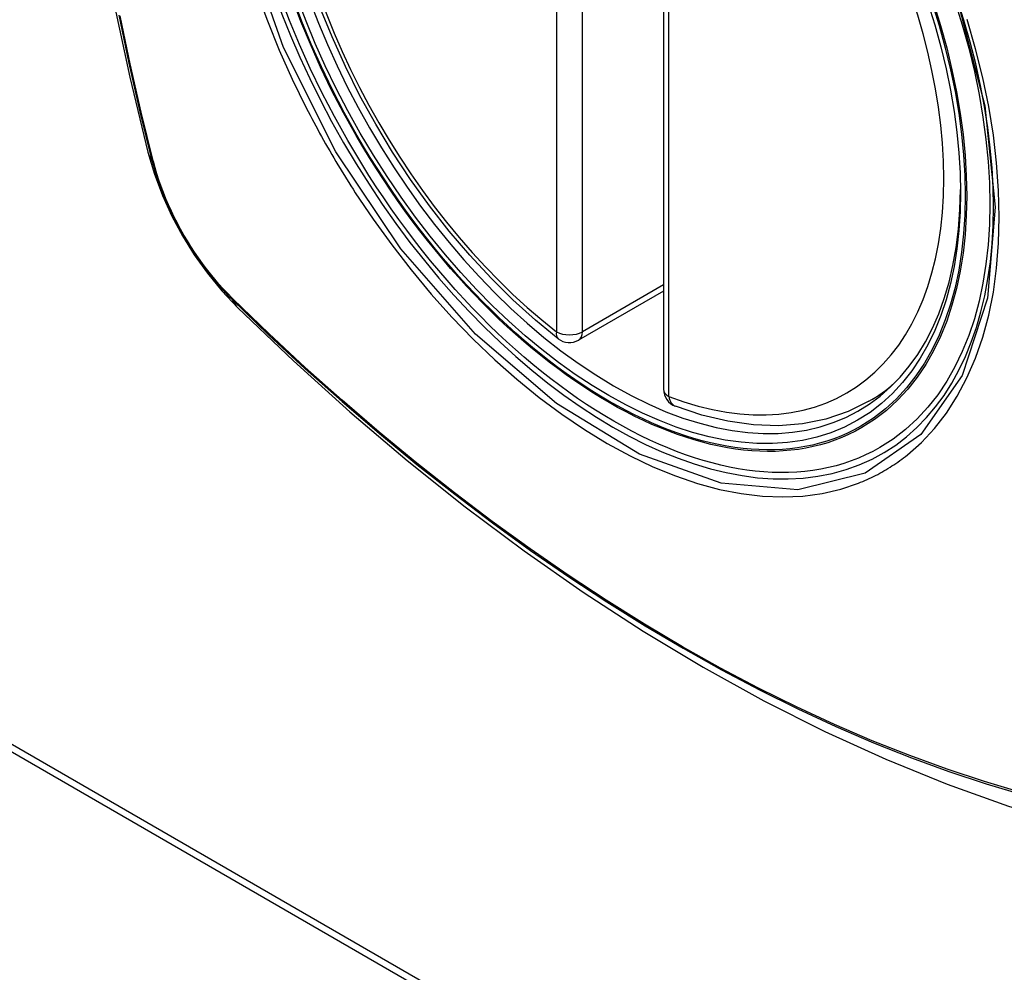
# Model space of a CAD drawing. Header units: inches. Extents: x 481 to 566.6, y 187.4 to 263.9.
# Tile 53 of 132: x 515.543 to 516.177, y 235.348 to 235.961. Entities that reach past the tile are written whole.
import ezdxf

# ---------------------------------------------------------------- set-up
doc = ezdxf.new("R2010")
doc.units = ezdxf.units.IN
doc.header["$MEASUREMENT"] = 0
doc.layers.add('Visible Edges(ANSI)', color=7, linetype='Continuous', lineweight=25)
doc.layers.add('Visible Tangent Edges(ANSI)', color=7, linetype='Continuous', lineweight=25)

msp = doc.modelspace()

# ---------------------------------------------------------------- linework, layer by layer
at = {"layer": 'Visible Edges(ANSI)'}
for p, q in [((515.95747, 236.20814), (515.95747, 235.72347)), ((515.95747, 235.78659), (515.9028, 235.75503)), ((515.04641, 235.77402), (517.16773, 234.54927)), ((515.05065, 235.77647), (517.17197, 234.55172)), ((516.08958, 235.71564), (516.09986, 235.72157))]:
    msp.add_line(p, q, dxfattribs=at)
at = {"layer": 'Visible Edges(ANSI)', "flags": 128}
for points in [[(515.62921, 236.58314), (515.61636, 236.54508), (515.6053, 236.5059), (515.59601, 236.46566), (515.58845, 236.42444), (515.58261, 236.3823), (515.57846, 236.33931), (515.57599, 236.29551), (515.57517, 236.25099), (515.57598, 236.20579), (515.57841, 236.15998), (515.58243, 236.11362), (515.58802, 236.06679), (515.59517, 236.01954), (515.60385, 235.97194), (515.61404, 235.92406), (515.62572, 235.87598)], [(515.88965, 235.75593), (515.87497, 235.76793), (515.86055, 235.78092), (515.84647, 235.79483), (515.83279, 235.80959), (515.81955, 235.82515), (515.80683, 235.84143), (515.79468, 235.85836), (515.78314, 235.87586), (515.77227, 235.89385), (515.76212, 235.91226), (515.75273, 235.93101), (515.74415, 235.95), (515.73641, 235.96916)], [(515.62572, 235.87598), (515.62996, 235.86168), (515.6351, 235.84796), (515.64109, 235.83476), (515.64789, 235.82204), (515.6555, 235.80979), (515.66395, 235.798), (515.67326, 235.78669), (515.68352, 235.77587)], [(515.68352, 235.77587), (515.71932, 235.74171), (515.75569, 235.70895), (515.79257, 235.67763), (515.82992, 235.64782), (515.86768, 235.61955), (515.90581, 235.59289), (515.94427, 235.56789), (515.98301, 235.54458), (516.02198, 235.52303), (516.06114, 235.50328), (516.10045, 235.48537), (516.13987, 235.46936), (516.17934, 235.45529), (516.21884, 235.44323), (516.2583, 235.43321), (516.29768, 235.42531)], [(516.08958, 235.71564), (516.07618, 235.70904), (516.06191, 235.70422), (516.04691, 235.7012), (516.03132, 235.69998), (516.01524, 235.70053), (515.99878, 235.70281), (515.98204, 235.70679), (515.9651, 235.71242)]]:
    msp.add_lwpolyline(points, dxfattribs=at)
at = {"layer": 'Visible Edges(ANSI)'}
for centre, start, end in [((515.8969, 235.76526), 232.17173, 300), ((515.96928, 235.72347), 180, 249.28185)]:
    msp.add_arc(centre, 0.01181, start, end, dxfattribs=at)
msp.add_ellipse((515.9223, 235.98047), major_axis=(-0.15994, 0.27703), ratio=0.57735, dxfattribs=at)
msp.add_ellipse((515.92578, 235.98248), major_axis=(0.15748, -0.27276), ratio=0.57735, start_param=2.363977, end_param=7.060801, dxfattribs=at)
at = {"layer": 'Visible Tangent Edges(ANSI)'}
for p, q in [((515.88855, 236.24511), (515.88855, 235.76043)), ((515.90525, 235.76043), (515.90525, 236.24511)), ((515.96093, 235.71864), (515.96093, 236.20332)), ((515.62924, 235.86985), (515.62912, 235.87031)), ((515.95747, 235.79058), (515.90525, 235.76043)), ((515.68031, 235.78165), (515.67998, 235.78198))]:
    msp.add_line(p, q, dxfattribs=at)
at = {"layer": 'Visible Tangent Edges(ANSI)', "flags": 128}
for points in [[(516.14643, 235.97428), (516.16416, 235.90578), (516.17069, 235.84063), (516.16577, 235.78198), (516.1495, 235.73234), (516.12288, 235.6942), (516.08708, 235.66932), (516.04373, 235.65877), (515.99459, 235.66297), (515.94204, 235.68172), (515.88849, 235.71422), (515.83651, 235.75889), (515.78838, 235.81381), (515.74652, 235.87618), (515.7129, 235.94326), (515.68877, 236.01233)], [(515.69564, 235.97923), (515.70258, 235.96031), (515.71024, 235.94151), (515.71858, 235.92288), (515.72759, 235.90446)], [(515.60703, 235.96411), (515.61348, 235.93308), (515.62058, 235.90188), (515.62834, 235.87055)], [(515.62912, 235.87031), (515.62135, 235.90157), (515.61423, 235.93269), (515.60777, 235.96366)], [(516.11432, 235.68118), (516.1234, 235.68918), (516.13179, 235.69815), (516.13947, 235.70807), (516.14644, 235.71895), (516.15266, 235.73075), (516.15812, 235.74339), (516.16278, 235.75683), (516.16662, 235.77098), (516.16961, 235.7858), (516.17174, 235.80126), (516.17303, 235.81739), (516.17346, 235.83411), (516.17303, 235.85133), (516.17175, 235.86896), (516.16961, 235.88694), (516.16662, 235.90522), (516.1628, 235.92374), (516.15816, 235.94245), (516.15272, 235.96129)], [(515.72759, 235.90446), (515.72879, 235.90213), (515.73, 235.8998), (515.73122, 235.89747), (515.73245, 235.89515), (515.73368, 235.89284), (515.73493, 235.89052), (515.73619, 235.88822), (515.73746, 235.88592), (515.73874, 235.88362), (515.74003, 235.88133), (515.74133, 235.87904), (515.74265, 235.87676), (515.74397, 235.87449), (515.7453, 235.87222), (515.74664, 235.86995), (515.74798, 235.86769), (515.74934, 235.86544), (515.75071, 235.8632), (515.75209, 235.86096), (515.75348, 235.85872), (515.75487, 235.85649), (515.75628, 235.85427), (515.7577, 235.85206), (515.75912, 235.84985)], [(515.62834, 235.87055), (515.62943, 235.8665), (515.63064, 235.86244), (515.63195, 235.85837), (515.63337, 235.85429), (515.6349, 235.85022), (515.63652, 235.84616), (515.63825, 235.84211), (515.64008, 235.83808), (515.642, 235.83408), (515.64402, 235.83011), (515.64612, 235.82617), (515.64831, 235.82228), (515.65058, 235.81844), (515.65294, 235.81465), (515.65537, 235.81092), (515.65788, 235.80725), (515.66046, 235.80366), (515.6631, 235.80014), (515.6658, 235.79669), (515.66857, 235.79334), (515.67138, 235.79007), (515.67425, 235.7869), (515.67717, 235.78382), (515.68013, 235.78085)], [(515.67998, 235.78198), (515.67708, 235.78491), (515.67423, 235.78794), (515.67143, 235.79106), (515.66867, 235.79427), (515.66597, 235.79757), (515.66333, 235.80094), (515.66075, 235.80439), (515.65823, 235.80791), (515.65578, 235.8115), (515.65341, 235.81515), (515.65111, 235.81885), (515.64888, 235.82261), (515.64674, 235.82641), (515.64468, 235.83026), (515.64271, 235.83414), (515.64083, 235.83806), (515.63903, 235.842), (515.63734, 235.84596), (515.63573, 235.84993), (515.63423, 235.85392), (515.63283, 235.85791), (515.63153, 235.8619), (515.63033, 235.86588), (515.62924, 235.86985)], [(515.75912, 235.84985), (515.7706, 235.8328), (515.78261, 235.81621), (515.7951, 235.80014), (515.80802, 235.78467), (515.82133, 235.76984), (515.83498, 235.75572), (515.84892, 235.74236), (515.8631, 235.72982), (515.87745, 235.71812), (515.89196, 235.70731), (515.90657, 235.69741), (515.92124, 235.68845), (515.93593, 235.68047), (515.95055, 235.67352), (515.96505, 235.66761), (515.97939, 235.66276), (515.99353, 235.65897), (516.00741, 235.65627), (516.021, 235.65465), (516.03425, 235.65413), (516.0471, 235.65472), (516.05949, 235.6564), (516.0714, 235.65915), (516.0828, 235.66298)], [(515.68013, 235.78085), (515.7034, 235.75845), (515.72694, 235.73664), (515.7507, 235.71545), (515.77466, 235.69491), (515.79879, 235.67505), (515.82307, 235.65588), (515.84746, 235.63744), (515.87194, 235.61975), (515.89648, 235.60282), (515.92104, 235.58667), (515.9456, 235.57132), (515.97016, 235.55676), (515.99471, 235.543), (516.01925, 235.53004), (516.04376, 235.51788), (516.06822, 235.50655), (516.0926, 235.49604), (516.11686, 235.48639), (516.141, 235.47758), (516.16502, 235.46962), (516.18888, 235.46252)], [(516.18762, 235.4641), (516.16386, 235.47112), (516.13994, 235.47901), (516.11588, 235.48774), (516.09171, 235.49733), (516.06741, 235.50777), (516.04303, 235.51905), (516.01859, 235.53116), (515.99411, 235.54408), (515.96962, 235.5578), (515.94513, 235.57232), (515.92063, 235.58764), (515.89612, 235.60377), (515.87164, 235.62068), (515.84721, 235.63836), (515.82287, 235.65679), (515.79865, 235.67594), (515.77458, 235.69579), (515.75068, 235.71631), (515.72698, 235.73748), (515.70352, 235.75926), (515.68031, 235.78165)], [(516.0828, 235.66298), (516.08421, 235.66354), (516.08562, 235.66412), (516.08702, 235.66472), (516.08841, 235.66534), (516.0898, 235.66597), (516.09117, 235.66662), (516.09253, 235.66729), (516.09389, 235.66797), (516.09524, 235.66867), (516.09658, 235.66939), (516.0979, 235.67012), (516.09922, 235.67087), (516.10053, 235.67164), (516.10184, 235.67242), (516.10313, 235.67323), (516.10441, 235.67404), (516.10568, 235.67488), (516.10695, 235.67573), (516.1082, 235.6766), (516.10944, 235.67748), (516.11068, 235.67838), (516.1119, 235.6793), (516.11312, 235.68023), (516.11432, 235.68118)]]:
    msp.add_lwpolyline(points, dxfattribs=at)
at = {"layer": 'Visible Tangent Edges(ANSI)'}
for centre, major_axis, ratio, start_param, end_param in [((515.92479, 235.9819), (-0.17318, 0.29996), 0.57735, 5.05527, 10.652693), ((515.92474, 235.98188), (-0.15059, 0.26083), 0.57735, 5.66855, 8.468616), ((515.92474, 235.98188), (0.15059, -0.26083), 0.57735, 5.66855, 8.468616), ((515.74009, 235.90545), (-0.11437, -0.02947), 0.354513, 0, 0.141666), ((515.63765, 235.87346), (-0.00953, -0.00245), 0.359305, 0.141946, 0.405653), ((515.6873, 235.78746), (-0.00689, -0.00703), 0.359305, 5.877532, 6.141239), ((515.76623, 235.86018), (-0.08271, -0.08432), 0.354513, 6.141519, 6.283185), ((515.8969, 235.76526), (-0.00724, -0.00933), 0.470841, 5.569756, 6.283185), ((515.8969, 235.76526), (0.01181, 0), 0.57735, 3.926991, 5.497787), ((515.8969, 235.76526), (0.00591, -0.01023), 0.57735, 0, 0.785398), ((515.96928, 235.72347), (-0.01181, 0), 0.57735, 0, 0.785398), ((515.93309, 235.9867), (0.1565, -0.27106), 0.57735, 0, 0.111997), ((515.96928, 235.72347), (-0.00418, -0.01105), 0.667065, 5.396522, 6.283185)]:
    msp.add_ellipse(centre, major_axis=major_axis, ratio=ratio, start_param=start_param, end_param=end_param, dxfattribs=at)
for centre, major_axis in [((515.92538, 235.98225), (0.17111, -0.29637)), ((515.9224, 235.98053), (-0.1627, 0.2818)), ((515.9223, 235.98047), (0.1621, -0.28076))]:
    msp.add_ellipse(centre, major_axis=major_axis, ratio=0.57735, dxfattribs=at)

doc.saveas('drawing.dxf')
